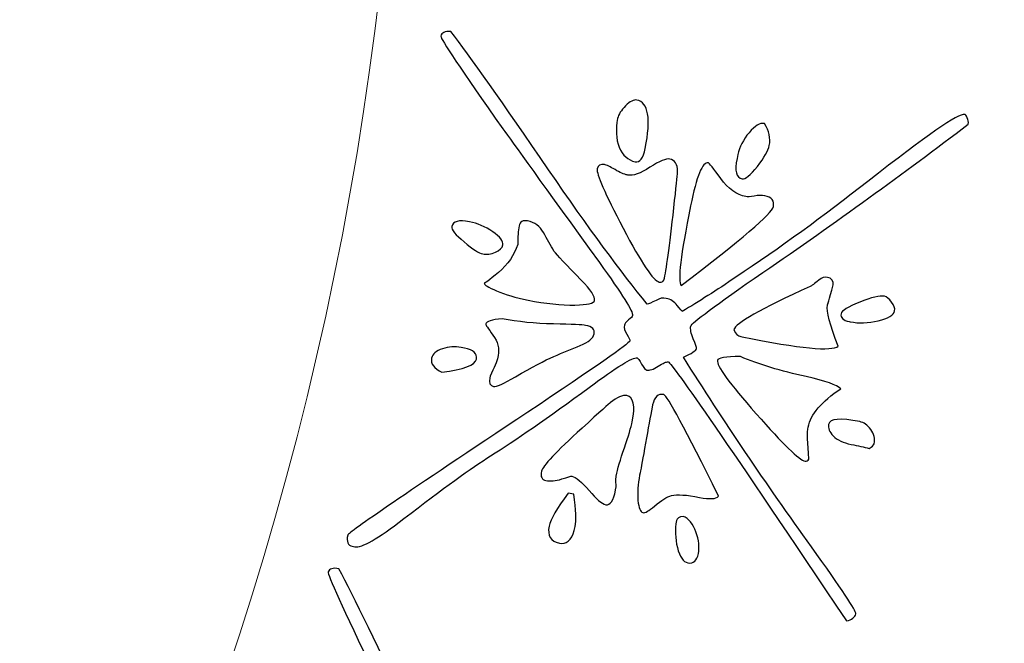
# Model space of a CAD drawing. Header units: millimetres. Extents: x -252 to 241, y -136 to 236.
# Tile 24 of 70: x -143.16 to -136.62, y -18.15 to -14.01. Entities that reach past the tile are written whole.
import ezdxf

# ---------------------------------------------------------------- set-up
doc = ezdxf.new("R2010")
doc.units = ezdxf.units.MM
doc.header["$MEASUREMENT"] = 0
doc.layers.add('Layer 1', color=7, linetype='Continuous')

msp = doc.modelspace()

# ---------------------------------------------------------------- linework, layer by layer
at = {"layer": 'Layer 1', "color": 3, "lineweight": 9}
for points, knots in [([(-73.4539, -53.3216), (-73.4539, -53.3216), (-73.4539, -56.715), (-73.4539, -56.715), (-73.4539, -56.715), (-80.2408, -56.715), (-80.2408, -56.715), (-80.2408, -56.715), (-80.2408, -53.3368), (-80.2408, -53.3368), (-80.2408, -53.3368), (-83.4412, -53.3368), (-83.4412, -53.3368), (-83.4412, -53.3368), (-83.4412, -56.715), (-83.4412, -56.715), (-83.4412, -56.715), (-87.0284, -56.715), (-87.0284, -56.715), (-87.0284, -56.715), (-87.0284, -53.3368), (-87.0284, -53.3368), (-87.0284, -53.3368), (-90.2288, -53.3368), (-90.2288, -53.3368), (-90.2288, -53.3368), (-90.2288, -56.715), (-90.2288, -56.715), (-90.2288, -56.715), (-93.8153, -56.715), (-93.8153, -56.715), (-93.8153, -56.715), (-93.8153, -53.3368), (-93.8153, -53.3368), (-93.8153, -53.3368), (-154.1665, -53.3368), (-154.1665, -53.3368), (-154.1665, -53.3368), (-154.1666, -56.715), (-154.1666, -56.715), (-154.1666, -56.715), (-157.7539, -56.715), (-157.7539, -56.715), (-157.7539, -56.715), (-157.7539, -53.3368), (-157.7539, -53.3368), (-157.7539, -53.3368), (-160.9543, -53.3368), (-160.9543, -53.3368), (-160.9543, -53.3368), (-160.9543, -56.715), (-160.9543, -56.715), (-160.9543, -56.715), (-164.5408, -56.715), (-164.5408, -56.715), (-164.5408, -56.715), (-164.5408, -53.3368), (-164.5408, -53.3368), (-164.5408, -53.3368), (-167.7412, -53.3368), (-167.7412, -53.3368), (-167.7412, -53.3368), (-167.7412, -56.715), (-167.7412, -56.715), (-167.7412, -56.715), (-171.3285, -56.715), (-171.3285, -56.715), (-171.3285, -56.715), (-171.3285, -53.3368), (-171.3285, -53.3368), (-171.3285, -53.3368), (-231.6645, -53.3368), (-231.6645, -53.3368), (-231.6645, -53.3368), (-231.6645, -56.715), (-231.6645, -56.715), (-231.6645, -56.715), (-235.2662, -56.715), (-235.2662, -56.715), (-235.2662, -56.715), (-235.2662, -53.3368), (-235.2662, -53.3368), (-235.2662, -53.3368), (-238.4666, -53.3368), (-238.4666, -53.3368), (-238.4666, -53.3368), (-238.4666, -56.715), (-238.4666, -56.715), (-238.4666, -56.715), (-242.0534, -56.715), (-242.0534, -56.715), (-242.0534, -56.715), (-242.0534, -53.3368), (-242.0534, -53.3368), (-242.0534, -53.3368), (-245.2538, -53.3368), (-245.2538, -53.3368), (-245.2538, -53.3368), (-245.2538, -56.715), (-245.2538, -56.715), (-245.2538, -56.715), (-252.0411, -56.715), (-252.0411, -56.715), (-252.0411, -56.715), (-252.0412, -53.3216), (-252.0412, -53.3216), (-252.0412, -53.3216), (-248.663, -53.3216), (-248.663, -53.3216), (-248.663, -53.3216), (-248.663, -50.1203), (-248.663, -50.1203), (-248.663, -50.1203), (-252.0412, -50.1203), (-252.0412, -50.1203), (-252.0412, -50.1203), (-252.0412, -46.5339), (-252.0412, -46.5339), (-252.0412, -46.5339), (-248.663, -46.5339), (-248.663, -46.5339), (-248.663, -46.5339), (-248.663, -43.3335), (-248.663, -43.3335), (-248.663, -43.3335), (-252.0412, -43.3335), (-252.0412, -43.3335), (-252.0412, -43.3335), (-252.0412, -39.747), (-252.0412, -39.747), (-252.0412, -39.747), (-248.663, -39.747), (-248.663, -39.747), (-248.663, -39.747), (-248.663, 17.2489), (-248.663, 17.2489), (-248.663, 17.2489), (-252.0412, 17.2489), (-252.0412, 17.2489), (-252.0412, 17.2489), (-252.0412, 20.8354), (-252.0412, 20.8354), (-252.0412, 20.8354), (-248.663, 20.8354), (-248.663, 20.8354), (-248.663, 20.8354), (-248.663, 24.0366), (-248.663, 24.0366), (-248.663, 24.0366), (-252.0412, 24.0366), (-252.0412, 24.0366), (-252.0412, 24.0366), (-252.0412, 27.6231), (-252.0412, 27.6231), (-252.0412, 27.6231), (-248.663, 27.6231), (-248.663, 27.6231), (-248.663, 27.6231), (-248.663, 30.8235), (-248.663, 30.8235), (-248.663, 30.8235), (-252.0412, 30.8235), (-252.0412, 30.8235), (-252.0412, 30.8235), (-252.0412, 34.217), (-252.0412, 34.217), (-252.0412, 34.217), (-245.2539, 34.217), (-245.2539, 34.217), (-245.2539, 34.217), (-245.2538, 30.8388), (-245.2538, 30.8388), (-245.2538, 30.8388), (-242.0534, 30.8388), (-242.0534, 30.8388), (-242.0534, 30.8388), (-242.0534, 34.217), (-242.0534, 34.217), (-242.0534, 34.217), (-238.4666, 34.217), (-238.4666, 34.217), (-238.4666, 34.217), (-238.4666, 30.8388), (-238.4666, 30.8388), (-238.4666, 30.8388), (-235.2662, 30.8388), (-235.2662, 30.8388), (-235.2662, 30.8388), (-235.2662, 34.217), (-235.2662, 34.217), (-235.2662, 34.217), (-231.6645, 34.217), (-231.6645, 34.217), (-231.6645, 34.217), (-231.6645, 30.8388), (-231.6645, 30.8388), (-231.6645, 30.8388), (-171.1346, 30.8388), (-171.1346, 30.8388), (-171.1346, 30.8388), (-171.1346, 34.217), (-171.1346, 34.217), (-171.1346, 34.217), (-167.7412, 34.217), (-167.7412, 34.217), (-167.7412, 34.217), (-167.7412, 30.8388), (-167.7412, 30.8388), (-167.7412, 30.8388), (-164.5408, 30.8388), (-164.5408, 30.8388), (-164.5408, 30.8388), (-164.5408, 34.217), (-164.5408, 34.217), (-164.5408, 34.217), (-160.9543, 34.217), (-160.9543, 34.217), (-160.9543, 34.217), (-160.9543, 30.8388), (-160.9543, 30.8388), (-160.9543, 30.8388), (-157.7539, 30.8388), (-157.7539, 30.8388), (-157.7539, 30.8388), (-157.7539, 34.217), (-157.7539, 34.217), (-157.7539, 34.217), (-154.1666, 34.217), (-154.1666, 34.217), (-154.1666, 34.217), (-154.1666, 30.8388), (-154.1666, 30.8388), (-154.1666, 30.8388), (-93.8154, 30.8388), (-93.8154, 30.8388), (-93.8154, 30.8388), (-93.8153, 34.217), (-93.8153, 34.217), (-93.8153, 34.217), (-90.2288, 34.217), (-90.2288, 34.217), (-90.2288, 34.217), (-90.2288, 30.8388), (-90.2288, 30.8388), (-90.2288, 30.8388), (-87.0284, 30.8388), (-87.0284, 30.8388), (-87.0284, 30.8388), (-87.0284, 34.217), (-87.0284, 34.217), (-87.0284, 34.217), (-83.4412, 34.217), (-83.4412, 34.217), (-83.4412, 34.217), (-83.4412, 30.8388), (-83.4412, 30.8388), (-83.4412, 30.8388), (-80.2408, 30.8388), (-80.2408, 30.8388), (-80.2408, 30.8388), (-80.2408, 34.217), (-80.2408, 34.217), (-80.2408, 34.217), (-73.4539, 34.217), (-73.4539, 34.217), (-73.4539, 34.217), (-73.4539, 30.8235), (-73.4539, 30.8235), (-73.4539, 30.8235), (-76.8321, 30.8235), (-76.8321, 30.8235), (-76.8321, 30.8235), (-76.8321, 27.6231), (-76.8321, 27.6231), (-76.8321, 27.6231), (-73.4539, 27.6231), (-73.4539, 27.6231), (-73.4539, 27.6231), (-73.4539, 24.0366), (-73.4539, 24.0366), (-73.4539, 24.0366), (-76.8321, 24.0366), (-76.8321, 24.0366), (-76.8321, 24.0366), (-76.8321, 20.8354), (-76.8321, 20.8354), (-76.8321, 20.8354), (-73.4539, 20.8354), (-73.4539, 20.8354), (-73.4539, 20.8354), (-73.4539, 17.2489), (-73.4539, 17.2489), (-73.4539, 17.2489), (-76.8321, 17.2489), (-76.8321, 17.2489), (-76.8321, 17.2489), (-76.8321, -39.747), (-76.8321, -39.747), (-76.8321, -39.747), (-73.4539, -39.747), (-73.4539, -39.747), (-73.4539, -39.747), (-73.4539, -43.3335), (-73.4539, -43.3335), (-73.4539, -43.3335), (-76.8321, -43.3335), (-76.8321, -43.3335), (-76.8321, -43.3335), (-76.8321, -46.5339), (-76.8321, -46.5339), (-76.8321, -46.5339), (-73.4539, -46.5339), (-73.4539, -46.5339), (-73.4539, -46.5339), (-73.4539, -50.1203), (-73.4539, -50.1203), (-73.4539, -50.1203), (-76.8321, -50.1203), (-76.8321, -50.1203), (-76.8321, -50.1203), (-76.8321, -53.3216), (-76.8321, -53.3216), (-76.8321, -53.3216), (-73.4539, -53.3216), (-73.4539, -53.3216)], [0, 0, 0, 0, 0.009259, 0.009259, 0.009259, 0.018519, 0.018519, 0.018519, 0.027778, 0.027778, 0.027778, 0.037037, 0.037037, 0.037037, 0.046296, 0.046296, 0.046296, 0.055556, 0.055556, 0.055556, 0.064815, 0.064815, 0.064815, 0.074074, 0.074074, 0.074074, 0.083333, 0.083333, 0.083333, 0.092593, 0.092593, 0.092593, 0.101852, 0.101852, 0.101852, 0.111111, 0.111111, 0.111111, 0.12037, 0.12037, 0.12037, 0.12963, 0.12963, 0.12963, 0.138889, 0.138889, 0.138889, 0.148148, 0.148148, 0.148148, 0.157407, 0.157407, 0.157407, 0.166667, 0.166667, 0.166667, 0.175926, 0.175926, 0.175926, 0.185185, 0.185185, 0.185185, 0.194444, 0.194444, 0.194444, 0.203704, 0.203704, 0.203704, 0.212963, 0.212963, 0.212963, 0.222222, 0.222222, 0.222222, 0.231481, 0.231481, 0.231481, 0.240741, 0.240741, 0.240741, 0.25, 0.25, 0.25, 0.259259, 0.259259, 0.259259, 0.268519, 0.268519, 0.268519, 0.277778, 0.277778, 0.277778, 0.287037, 0.287037, 0.287037, 0.296296, 0.296296, 0.296296, 0.305556, 0.305556, 0.305556, 0.314815, 0.314815, 0.314815, 0.324074, 0.324074, 0.324074, 0.333333, 0.333333, 0.333333, 0.342593, 0.342593, 0.342593, 0.351852, 0.351852, 0.351852, 0.361111, 0.361111, 0.361111, 0.37037, 0.37037, 0.37037, 0.37963, 0.37963, 0.37963, 0.388889, 0.388889, 0.388889, 0.398148, 0.398148, 0.398148, 0.407407, 0.407407, 0.407407, 0.416667, 0.416667, 0.416667, 0.425926, 0.425926, 0.425926, 0.435185, 0.435185, 0.435185, 0.444444, 0.444444, 0.444444, 0.453704, 0.453704, 0.453704, 0.462963, 0.462963, 0.462963, 0.472222, 0.472222, 0.472222, 0.481481, 0.481481, 0.481481, 0.490741, 0.490741, 0.490741, 0.5, 0.5, 0.5, 0.509259, 0.509259, 0.509259, 0.518519, 0.518519, 0.518519, 0.527778, 0.527778, 0.527778, 0.537037, 0.537037, 0.537037, 0.546296, 0.546296, 0.546296, 0.555556, 0.555556, 0.555556, 0.564815, 0.564815, 0.564815, 0.574074, 0.574074, 0.574074, 0.583333, 0.583333, 0.583333, 0.592593, 0.592593, 0.592593, 0.601852, 0.601852, 0.601852, 0.611111, 0.611111, 0.611111, 0.62037, 0.62037, 0.62037, 0.62963, 0.62963, 0.62963, 0.638889, 0.638889, 0.638889, 0.648148, 0.648148, 0.648148, 0.657407, 0.657407, 0.657407, 0.666667, 0.666667, 0.666667, 0.675926, 0.675926, 0.675926, 0.685185, 0.685185, 0.685185, 0.694444, 0.694444, 0.694444, 0.703704, 0.703704, 0.703704, 0.712963, 0.712963, 0.712963, 0.722222, 0.722222, 0.722222, 0.731481, 0.731481, 0.731481, 0.740741, 0.740741, 0.740741, 0.75, 0.75, 0.75, 0.759259, 0.759259, 0.759259, 0.768519, 0.768519, 0.768519, 0.777778, 0.777778, 0.777778, 0.787037, 0.787037, 0.787037, 0.796296, 0.796296, 0.796296, 0.805556, 0.805556, 0.805556, 0.814815, 0.814815, 0.814815, 0.824074, 0.824074, 0.824074, 0.833333, 0.833333, 0.833333, 0.842593, 0.842593, 0.842593, 0.851852, 0.851852, 0.851852, 0.861111, 0.861111, 0.861111, 0.87037, 0.87037, 0.87037, 0.87963, 0.87963, 0.87963, 0.888889, 0.888889, 0.888889, 0.898148, 0.898148, 0.898148, 0.907407, 0.907407, 0.907407, 0.916667, 0.916667, 0.916667, 0.925926, 0.925926, 0.925926, 0.935185, 0.935185, 0.935185, 0.944444, 0.944444, 0.944444, 0.953704, 0.953704, 0.953704, 0.962963, 0.962963, 0.962963, 0.972222, 0.972222, 0.972222, 0.981481, 0.981481, 0.981481, 0.990741, 0.990741, 0.990741, 1, 1, 1, 1]), ([(-184.8769, -11.249), (-184.8769, 0.965), (-174.9616, 10.8812), (-162.7476, 10.8812), (-150.5336, 10.8812), (-140.6174, 0.965), (-140.6174, -11.249), (-140.6174, -23.4622), (-150.5336, -33.3783), (-162.7476, -33.3783), (-174.9616, -33.3783), (-184.8769, -23.4621), (-184.8769, -11.249)], [0, 0, 0, 0, 0.25, 0.25, 0.25, 0.5, 0.5, 0.5, 0.75, 0.75, 0.75, 1, 1, 1, 1])]:
    msp.add_open_spline(points, degree=3, knots=knots, dxfattribs=at)
at = {"layer": 'Layer 1', "color": 5}
for points, knots in [([(-140.9481, -17.5041), (-140.9771, -17.4982), (-140.9869, -17.4738), (-140.9782, -17.4307), (-140.9747, -17.4133), (-140.5761, -17.1412), (-139.7823, -16.6138), (-139.3344, -16.3154), (-139.1083, -16.158), (-139.1049, -16.1414), (-139.1034, -16.1339), (-139.1098, -16.1188), (-139.1243, -16.096), (-139.1387, -16.0732), (-139.1442, -16.0531), (-139.1406, -16.0357), (-139.1388, -16.0266), (-139.1294, -16.0146), (-139.113, -16.0015), (-139.0967, -15.9892), (-139.0877, -15.979), (-139.0862, -15.9715), (-139.0813, -15.9474), (-139.1546, -15.8308), (-139.3065, -15.6205), (-139.6745, -15.111), (-139.8886, -14.8148), (-139.9471, -14.7322), (-140.2253, -14.3384), (-140.3628, -14.1336), (-140.3593, -14.1162), (-140.3549, -14.0946), (-140.333, -14.0844), (-140.2925, -14.0848), (-140.1674, -14.2482), (-139.9503, -14.5554), (-139.6437, -15.005), (-139.3786, -15.391), (-139.1596, -15.6882), (-138.9884, -15.8972), (-138.9804, -15.8962), (-138.9605, -15.8873), (-138.9296, -15.8711), (-138.907, -15.8575), (-138.8846, -15.8534), (-138.863, -15.8578), (-138.834, -15.8637), (-138.8094, -15.879), (-138.7895, -15.9046), (-138.7696, -15.9302), (-138.7577, -15.9438), (-138.756, -15.9442), (-138.6471, -15.8798), (-138.5283, -15.8044), (-138.4001, -15.7171), (-138.1089, -15.5236), (-137.8167, -15.3122), (-137.5239, -15.081), (-137.1344, -14.7769), (-136.9205, -14.6283), (-136.8823, -14.636), (-136.8773, -14.637), (-136.871, -14.6443), (-136.8644, -14.6586), (-136.857, -14.6731), (-136.8546, -14.6873), (-136.8575, -14.7015), (-137.2832, -15.0268), (-137.737, -15.3542), (-138.2201, -15.6852), (-138.5363, -15.9039), (-138.6958, -16.0229), (-138.6997, -16.042), (-138.7037, -16.0619), (-138.6981, -16.0898), (-138.6831, -16.1265), (-138.6682, -16.164), (-138.6606, -16.1863), (-138.6619, -16.193), (-138.6644, -16.2054), (-138.694, -16.2237), (-138.749, -16.248), (-138.482, -16.6715), (-138.1987, -17.0914), (-137.8989, -17.5068), (-137.6989, -17.7872), (-137.6, -17.935), (-137.6035, -17.9524), (-137.6084, -17.9765), (-137.6296, -17.992), (-137.6658, -18.0003), (-138.4305, -16.8581), (-138.8255, -16.2853), (-138.8496, -16.2804), (-138.862, -16.2779), (-138.8838, -16.2873), (-138.9157, -16.3085), (-138.9476, -16.3297), (-138.9735, -16.3383), (-138.9926, -16.3345), (-139.0001, -16.333), (-139.0112, -16.3195), (-139.0259, -16.2941), (-139.0413, -16.2677), (-139.0507, -16.2545), (-139.0557, -16.2535), (-139.0847, -16.2476), (-139.1913, -16.3134), (-139.3751, -16.4499), (-139.6499, -16.6519), (-139.8686, -16.803), (-140.0297, -16.9035), (-140.1535, -16.9822), (-140.3455, -17.1205), (-140.6052, -17.3204), (-140.7783, -17.4548), (-140.8866, -17.5167), (-140.9298, -17.508), (-140.9298, -17.508), (-140.9481, -17.5041), (-140.9481, -17.5041)], [0, 0, 0, 0, 0.025, 0.025, 0.025, 0.05, 0.05, 0.05, 0.075, 0.075, 0.075, 0.1, 0.1, 0.1, 0.125, 0.125, 0.125, 0.15, 0.15, 0.15, 0.175, 0.175, 0.175, 0.2, 0.2, 0.2, 0.225, 0.225, 0.225, 0.25, 0.25, 0.25, 0.275, 0.275, 0.275, 0.3, 0.3, 0.3, 0.325, 0.325, 0.325, 0.35, 0.35, 0.35, 0.375, 0.375, 0.375, 0.4, 0.4, 0.4, 0.425, 0.425, 0.425, 0.45, 0.45, 0.45, 0.475, 0.475, 0.475, 0.5, 0.5, 0.5, 0.525, 0.525, 0.525, 0.55, 0.55, 0.55, 0.575, 0.575, 0.575, 0.6, 0.6, 0.6, 0.625, 0.625, 0.625, 0.65, 0.65, 0.65, 0.675, 0.675, 0.675, 0.7, 0.7, 0.7, 0.725, 0.725, 0.725, 0.75, 0.75, 0.75, 0.775, 0.775, 0.775, 0.8, 0.8, 0.8, 0.825, 0.825, 0.825, 0.85, 0.85, 0.85, 0.875, 0.875, 0.875, 0.9, 0.9, 0.9, 0.925, 0.925, 0.925, 0.95, 0.95, 0.95, 0.975, 0.975, 0.975, 1, 1, 1, 1]), ([(-139.0696, -14.9506), (-139.1177, -14.9409), (-139.1527, -14.9088), (-139.1746, -14.8543), (-139.1963, -14.799), (-139.1998, -14.7352), (-139.1853, -14.663), (-139.1799, -14.6364), (-139.1623, -14.6089), (-139.1322, -14.5796), (-139.1029, -14.5501), (-139.0778, -14.537), (-139.0587, -14.5409), (-138.9807, -14.5566), (-138.9626, -14.6639), (-139.0026, -14.8623), (-139.0158, -14.9279), (-139.0381, -14.9571), (-139.0697, -14.9507), (-139.0697, -14.9507), (-139.0696, -14.9506), (-139.0696, -14.9506)], [0, 0, 0, 0, 0.142857, 0.142857, 0.142857, 0.285714, 0.285714, 0.285714, 0.428571, 0.428571, 0.428571, 0.571429, 0.571429, 0.571429, 0.714286, 0.714286, 0.714286, 0.857143, 0.857143, 0.857143, 1, 1, 1, 1]), ([(-138.3591, -15.0636), (-138.3981, -15.0557), (-138.409, -15.0112), (-138.3924, -14.9291), (-138.3924, -14.9291), (-138.3872, -14.9033), (-138.3872, -14.9033), (-138.377, -14.8527), (-138.3517, -14.8042), (-138.3121, -14.7578), (-138.2725, -14.7114), (-138.2399, -14.6912), (-138.2134, -14.6965), (-138.2134, -14.6965), (-138.2093, -14.6973), (-138.2093, -14.6973), (-138.1795, -14.7465), (-138.1684, -14.7945), (-138.1783, -14.8435), (-138.1852, -14.8775), (-138.2116, -14.9232), (-138.2572, -14.9822), (-138.3036, -15.0411), (-138.3375, -15.0679), (-138.3591, -15.0636)], [0, 0, 0, 0, 0.125, 0.125, 0.125, 0.25, 0.25, 0.25, 0.375, 0.375, 0.375, 0.5, 0.5, 0.5, 0.625, 0.625, 0.625, 0.75, 0.75, 0.75, 0.875, 0.875, 0.875, 1, 1, 1, 1]), ([(-138.9094, -15.7498), (-138.9476, -15.7421), (-139.0281, -15.6231), (-139.1491, -15.3923), (-139.27, -15.1606), (-139.3274, -15.0299), (-139.321, -14.9983), (-139.3161, -14.9742), (-139.2995, -14.9646), (-139.273, -14.97), (-139.2589, -14.9728), (-139.2352, -14.9837), (-139.2028, -15.0032), (-139.1705, -15.0227), (-139.1426, -15.0343), (-139.121, -15.0387), (-139.121, -15.0387), (-139.1177, -15.0394), (-139.1177, -15.0394), (-139.0837, -15.0463), (-139.0345, -15.0294), (-138.9708, -14.9878), (-138.9071, -14.9462), (-138.8629, -14.9284), (-138.8389, -14.9332), (-138.8049, -14.9401), (-138.788, -14.9676), (-138.7872, -15.0153), (-138.7862, -15.0233), (-138.7931, -15.0875), (-138.8069, -15.2074), (-138.8365, -15.4787), (-138.8591, -15.6503), (-138.8738, -15.7234), (-138.8782, -15.745), (-138.8895, -15.7539), (-138.9094, -15.7499), (-138.9094, -15.7499), (-138.9094, -15.7498), (-138.9094, -15.7498)], [0, 0, 0, 0, 0.076923, 0.076923, 0.076923, 0.153846, 0.153846, 0.153846, 0.230769, 0.230769, 0.230769, 0.307692, 0.307692, 0.307692, 0.384615, 0.384615, 0.384615, 0.461538, 0.461538, 0.461538, 0.538462, 0.538462, 0.538462, 0.615385, 0.615385, 0.615385, 0.692308, 0.692308, 0.692308, 0.769231, 0.769231, 0.769231, 0.846154, 0.846154, 0.846154, 0.923077, 0.923077, 0.923077, 1, 1, 1, 1]), ([(-138.7628, -15.7724), (-138.7873, -15.7441), (-138.7666, -15.5687), (-138.7012, -15.2441), (-138.6612, -15.0457), (-138.622, -14.95), (-138.583, -14.9579), (-138.578, -14.9589), (-138.5505, -14.9938), (-138.5003, -15.0618), (-138.4501, -15.1298), (-138.3944, -15.1704), (-138.3338, -15.1826), (-138.3238, -15.1846), (-138.3054, -15.1831), (-138.2777, -15.1784), (-138.2508, -15.1735), (-138.2274, -15.173), (-138.2083, -15.1768), (-138.1618, -15.1862), (-138.1434, -15.2106), (-138.1511, -15.2488), (-138.1605, -15.2953), (-138.364, -15.4693), (-138.7628, -15.7724)], [0, 0, 0, 0, 0.125, 0.125, 0.125, 0.25, 0.25, 0.25, 0.375, 0.375, 0.375, 0.5, 0.5, 0.5, 0.625, 0.625, 0.625, 0.75, 0.75, 0.75, 0.875, 0.875, 0.875, 1, 1, 1, 1]), ([(-140.0809, -15.5629), (-140.105, -15.558), (-140.1463, -15.5316), (-140.2048, -15.4835), (-140.2623, -15.4348), (-140.2902, -15.4015), (-140.2862, -15.3816), (-140.279, -15.3459), (-140.2396, -15.3348), (-140.1699, -15.3489), (-140.1168, -15.3596), (-140.0652, -15.3821), (-140.0149, -15.4156), (-139.9656, -15.4497), (-139.9429, -15.4785), (-139.948, -15.5034), (-139.9518, -15.5225), (-139.9681, -15.5391), (-139.9974, -15.5513), (-140.026, -15.5645), (-140.0544, -15.5683), (-140.0809, -15.563), (-140.0809, -15.563), (-140.0809, -15.5629), (-140.0809, -15.5629)], [0, 0, 0, 0, 0.125, 0.125, 0.125, 0.25, 0.25, 0.25, 0.375, 0.375, 0.375, 0.5, 0.5, 0.5, 0.625, 0.625, 0.625, 0.75, 0.75, 0.75, 0.875, 0.875, 0.875, 1, 1, 1, 1]), ([(-139.78, -15.8697), (-139.8622, -15.8531), (-139.9314, -15.8323), (-139.9888, -15.8086), (-140.0452, -15.7843), (-140.0729, -15.7675), (-140.0709, -15.7575), (-140.0719, -15.7625), (-140.0403, -15.7386), (-139.977, -15.6857), (-139.9138, -15.6337), (-139.8711, -15.5715), (-139.8489, -15.4999), (-139.8492, -15.4498), (-139.8461, -15.4089), (-139.8397, -15.3774), (-139.8338, -15.3484), (-139.8152, -15.3374), (-139.7837, -15.3438), (-139.7372, -15.3532), (-139.7017, -15.3785), (-139.6784, -15.4212), (-139.6542, -15.4641), (-139.6305, -15.5051), (-139.6084, -15.545), (-139.5882, -15.5689), (-139.5285, -15.6328), (-139.4275, -15.7361), (-139.3632, -15.8026), (-139.3334, -15.8475), (-139.3382, -15.8716), (-139.342, -15.8907), (-139.3856, -15.9009), (-139.4688, -15.9023), (-139.5598, -15.9038), (-139.6639, -15.8932), (-139.7801, -15.8698), (-139.7801, -15.8698), (-139.78, -15.8697), (-139.78, -15.8697)], [0, 0, 0, 0, 0.076923, 0.076923, 0.076923, 0.153846, 0.153846, 0.153846, 0.230769, 0.230769, 0.230769, 0.307692, 0.307692, 0.307692, 0.384615, 0.384615, 0.384615, 0.461538, 0.461538, 0.461538, 0.538462, 0.538462, 0.538462, 0.615385, 0.615385, 0.615385, 0.692308, 0.692308, 0.692308, 0.769231, 0.769231, 0.769231, 0.846154, 0.846154, 0.846154, 0.923077, 0.923077, 0.923077, 1, 1, 1, 1]), ([(-138.3666, -16.1123), (-138.3857, -16.1085), (-138.4016, -16.0932), (-138.4134, -16.0657), (-138.405, -16.0242), (-138.2364, -15.9287), (-137.9064, -15.7784), (-137.8979, -15.7749), (-137.8788, -15.7615), (-137.8489, -15.7373), (-137.8299, -15.7204), (-137.8115, -15.7146), (-137.7924, -15.7185), (-137.765, -15.724), (-137.7519, -15.7405), (-137.7531, -15.7679), (-137.7802, -15.8678), (-137.793, -15.9101), (-137.7895, -15.8927), (-137.7895, -15.8927), (-137.7916, -15.9034), (-137.7916, -15.9034), (-137.7995, -15.9424), (-137.7762, -16.0326), (-137.7211, -16.175), (-137.7613, -16.2118), (-137.974, -16.1914), (-138.3591, -16.1138), (-138.3591, -16.1138), (-138.3666, -16.1123), (-138.3666, -16.1123)], [0, 0, 0, 0, 0.1, 0.1, 0.1, 0.2, 0.2, 0.2, 0.3, 0.3, 0.3, 0.4, 0.4, 0.4, 0.5, 0.5, 0.5, 0.6, 0.6, 0.6, 0.7, 0.7, 0.7, 0.8, 0.8, 0.8, 0.9, 0.9, 0.9, 1, 1, 1, 1]), ([(-137.6469, -16.0121), (-137.6884, -16.0037), (-137.7065, -15.9863), (-137.7011, -15.9597), (-137.6973, -15.9406), (-137.6557, -15.9144), (-137.5776, -15.8827), (-137.4995, -15.8509), (-137.4442, -15.8379), (-137.4127, -15.8443), (-137.3986, -15.8471), (-137.383, -15.8598), (-137.3659, -15.8822), (-137.3487, -15.9038), (-137.3424, -15.9241), (-137.3457, -15.9407), (-137.3516, -15.9697), (-137.388, -15.9918), (-137.4551, -16.0076), (-137.5229, -16.0224), (-137.5838, -16.0248), (-137.6402, -16.0135), (-137.6402, -16.0135), (-137.6469, -16.0121), (-137.6469, -16.0121)], [0, 0, 0, 0, 0.125, 0.125, 0.125, 0.25, 0.25, 0.25, 0.375, 0.375, 0.375, 0.5, 0.5, 0.5, 0.625, 0.625, 0.625, 0.75, 0.75, 0.75, 0.875, 0.875, 0.875, 1, 1, 1, 1]), ([(-140.0087, -16.4429), (-140.0328, -16.438), (-140.0419, -16.4189), (-140.035, -16.3849), (-140.035, -16.3849), (-140.0328, -16.3741), (-140.0328, -16.3741), (-140.0037, -16.3195), (-139.9865, -16.2772), (-139.9806, -16.2482), (-139.9806, -16.2482), (-139.9785, -16.2373), (-139.9785, -16.2373), (-139.9693, -16.1917), (-139.9809, -16.1461), (-140.0133, -16.1016), (-140.0459, -16.0579), (-140.0625, -16.0329), (-140.0615, -16.028), (-140.0582, -16.0114), (-140.0213, -15.9998), (-139.9517, -15.9931), (-139.848, -16.014), (-139.7346, -16.0256), (-139.6115, -16.028), (-139.4885, -16.0303), (-139.4174, -16.0334), (-139.3983, -16.0373), (-139.3543, -16.0462), (-139.3356, -16.0646), (-139.3414, -16.0937), (-139.3473, -16.1227), (-139.3783, -16.1484), (-139.434, -16.1718), (-139.4903, -16.1941), (-139.5488, -16.2186), (-139.6091, -16.2436), (-139.6696, -16.2694), (-139.7547, -16.3144), (-139.8634, -16.378), (-139.9437, -16.4249), (-139.992, -16.4462), (-140.0086, -16.4429), (-140.0086, -16.4429), (-140.0087, -16.4429), (-140.0087, -16.4429)], [0, 0, 0, 0, 0.066667, 0.066667, 0.066667, 0.133333, 0.133333, 0.133333, 0.2, 0.2, 0.2, 0.266667, 0.266667, 0.266667, 0.333333, 0.333333, 0.333333, 0.4, 0.4, 0.4, 0.466667, 0.466667, 0.466667, 0.533333, 0.533333, 0.533333, 0.6, 0.6, 0.6, 0.666667, 0.666667, 0.666667, 0.733333, 0.733333, 0.733333, 0.8, 0.8, 0.8, 0.866667, 0.866667, 0.866667, 0.933333, 0.933333, 0.933333, 1, 1, 1, 1]), ([(-140.3522, -16.3477), (-140.4053, -16.324), (-140.4283, -16.2926), (-140.4206, -16.2544), (-140.4152, -16.2278), (-140.3911, -16.2068), (-140.3494, -16.1927), (-140.3077, -16.1786), (-140.2657, -16.1759), (-140.225, -16.1841), (-140.225, -16.1841), (-140.2026, -16.1886), (-140.2026, -16.1886), (-140.142, -16.2008), (-140.1158, -16.2251), (-140.123, -16.2608), (-140.1314, -16.3023), (-140.208, -16.3309), (-140.3521, -16.3476), (-140.3521, -16.3476), (-140.3522, -16.3477), (-140.3522, -16.3477)], [0, 0, 0, 0, 0.142857, 0.142857, 0.142857, 0.285714, 0.285714, 0.285714, 0.428571, 0.428571, 0.428571, 0.571429, 0.571429, 0.571429, 0.714286, 0.714286, 0.714286, 0.857143, 0.857143, 0.857143, 1, 1, 1, 1]), ([(-137.94, -16.9393), (-137.9782, -16.9316), (-138.0874, -16.8267), (-138.2651, -16.6241), (-138.4438, -16.4222), (-138.5296, -16.3039), (-138.5228, -16.2699), (-138.5195, -16.2533), (-138.4685, -16.2446), (-138.37, -16.2446), (-138.2475, -16.2969), (-138.101, -16.3412), (-137.9322, -16.3778), (-137.8049, -16.4061), (-137.7282, -16.4327), (-137.7032, -16.4585), (-137.8309, -16.5433), (-137.9032, -16.6281), (-137.9203, -16.7127), (-137.9272, -16.7467), (-137.9251, -16.818), (-137.9148, -16.9254), (-137.9215, -16.937), (-137.9301, -16.9413), (-137.9401, -16.9393), (-137.9401, -16.9393), (-137.94, -16.9393), (-137.94, -16.9393)], [0, 0, 0, 0, 0.111111, 0.111111, 0.111111, 0.222222, 0.222222, 0.222222, 0.333333, 0.333333, 0.333333, 0.444444, 0.444444, 0.444444, 0.555556, 0.555556, 0.555556, 0.666667, 0.666667, 0.666667, 0.777778, 0.777778, 0.777778, 0.888889, 0.888889, 0.888889, 1, 1, 1, 1]), ([(-139.2635, -17.2279), (-139.2901, -17.2225), (-139.3277, -17.1908), (-139.3749, -17.1337), (-139.423, -17.0765), (-139.4614, -17.0446), (-139.4905, -17.0387), (-139.493, -17.0382), (-139.5149, -17.0441), (-139.5564, -17.0574), (-139.5979, -17.0706), (-139.6331, -17.0739), (-139.6622, -17.068), (-139.6888, -17.0626), (-139.6984, -17.0417), (-139.6912, -17.006), (-139.6843, -16.972), (-139.5942, -16.8761), (-139.4219, -16.72), (-139.3013, -16.6104), (-139.239, -16.5539), (-139.233, -16.5499), (-139.1878, -16.5141), (-139.1517, -16.4981), (-139.1252, -16.5034), (-139.0796, -16.5126), (-139.0672, -16.5712), (-139.0886, -16.6775), (-139.096, -16.714), (-139.1137, -16.7718), (-139.1407, -16.8501), (-139.1679, -16.9293), (-139.1856, -16.9913), (-139.195, -17.0378), (-139.1968, -17.0469), (-139.1972, -17.0615), (-139.1967, -17.0806), (-139.1954, -17.0999), (-139.1953, -17.112), (-139.1963, -17.117), (-139.1963, -17.117), (-139.1991, -17.1312), (-139.1991, -17.1312), (-139.2133, -17.2017), (-139.2345, -17.2338), (-139.2635, -17.2279)], [0, 0, 0, 0, 0.066667, 0.066667, 0.066667, 0.133333, 0.133333, 0.133333, 0.2, 0.2, 0.2, 0.266667, 0.266667, 0.266667, 0.333333, 0.333333, 0.333333, 0.4, 0.4, 0.4, 0.466667, 0.466667, 0.466667, 0.533333, 0.533333, 0.533333, 0.6, 0.6, 0.6, 0.666667, 0.666667, 0.666667, 0.733333, 0.733333, 0.733333, 0.8, 0.8, 0.8, 0.866667, 0.866667, 0.866667, 0.933333, 0.933333, 0.933333, 1, 1, 1, 1]), ([(-139.0177, -17.2809), (-139.0343, -17.2776), (-139.0452, -17.2503), (-139.0505, -17.1992), (-139.0549, -17.1482), (-139.0513, -17.0919), (-139.0391, -17.0313), (-139.0391, -17.0313), (-139.0362, -17.0172), (-139.0362, -17.0172), (-139.0293, -16.9832), (-139.017, -16.9174), (-138.9999, -16.8198), (-138.983, -16.723), (-138.9684, -16.6422), (-138.9559, -16.5799), (-138.9559, -16.5799), (-138.9528, -16.565), (-138.9528, -16.565), (-138.9421, -16.5119), (-138.9168, -16.4893), (-138.8786, -16.497), (-138.857, -16.5014), (-138.7357, -16.7262), (-138.5153, -17.1714), (-138.5321, -17.1905), (-138.5741, -17.1932), (-138.6422, -17.1795), (-138.7269, -17.1624), (-138.7891, -17.1585), (-138.8282, -17.1679), (-138.8573, -17.175), (-138.8947, -17.1977), (-138.9406, -17.2368), (-138.9773, -17.2691), (-139.0028, -17.2839), (-139.0177, -17.2809)], [0, 0, 0, 0, 0.083333, 0.083333, 0.083333, 0.166667, 0.166667, 0.166667, 0.25, 0.25, 0.25, 0.333333, 0.333333, 0.333333, 0.416667, 0.416667, 0.416667, 0.5, 0.5, 0.5, 0.583333, 0.583333, 0.583333, 0.666667, 0.666667, 0.666667, 0.75, 0.75, 0.75, 0.833333, 0.833333, 0.833333, 0.916667, 0.916667, 0.916667, 1, 1, 1, 1]), ([(-137.5145, -16.855), (-137.548, -16.8457), (-137.5877, -16.8368), (-137.6342, -16.8274), (-137.6873, -16.8167), (-137.7266, -16.7975), (-137.7533, -16.7714), (-137.779, -16.7446), (-137.7894, -16.7192), (-137.7846, -16.6951), (-137.7767, -16.6561), (-137.7082, -16.6501), (-137.577, -16.6765), (-137.5504, -16.6819), (-137.5262, -16.6988), (-137.5045, -16.7283), (-137.483, -16.7586), (-137.4754, -16.7894), (-137.4822, -16.8235), (-137.4842, -16.8335), (-137.495, -16.8442), (-137.5145, -16.855)], [0, 0, 0, 0, 0.142857, 0.142857, 0.142857, 0.285714, 0.285714, 0.285714, 0.428571, 0.428571, 0.428571, 0.571429, 0.571429, 0.571429, 0.714286, 0.714286, 0.714286, 0.857143, 0.857143, 0.857143, 1, 1, 1, 1]), ([(-139.5724, -17.4835), (-139.6305, -17.4718), (-139.6532, -17.4344), (-139.6405, -17.3713), (-139.6313, -17.3257), (-139.5888, -17.2522), (-139.5133, -17.1517), (-139.5133, -17.1517), (-139.4768, -17.1591), (-139.4768, -17.1591), (-139.4622, -17.2622), (-139.4593, -17.3336), (-139.4672, -17.3726), (-139.4823, -17.4473), (-139.5124, -17.4853), (-139.5575, -17.4865), (-139.5575, -17.4865), (-139.5724, -17.4835), (-139.5724, -17.4835)], [0, 0, 0, 0, 0.166667, 0.166667, 0.166667, 0.333333, 0.333333, 0.333333, 0.5, 0.5, 0.5, 0.666667, 0.666667, 0.666667, 0.833333, 0.833333, 0.833333, 1, 1, 1, 1]), ([(-138.7186, -17.6141), (-138.7493, -17.6079), (-138.7727, -17.5738), (-138.7888, -17.5127), (-138.8033, -17.4519), (-138.8059, -17.3918), (-138.7942, -17.3337), (-138.7914, -17.3196), (-138.7764, -17.3097), (-138.7505, -17.3054), (-138.7128, -17.3199), (-138.6845, -17.355), (-138.6651, -17.409), (-138.6458, -17.463), (-138.6407, -17.5107), (-138.649, -17.5522), (-138.6587, -17.6003), (-138.682, -17.6216), (-138.7185, -17.6142), (-138.7185, -17.6142), (-138.7186, -17.6141), (-138.7186, -17.6141)], [0, 0, 0, 0, 0.142857, 0.142857, 0.142857, 0.285714, 0.285714, 0.285714, 0.428571, 0.428571, 0.428571, 0.571429, 0.571429, 0.571429, 0.714286, 0.714286, 0.714286, 0.857143, 0.857143, 0.857143, 1, 1, 1, 1]), ([(-142.2367, -20.9221), (-142.2644, -20.9116), (-142.2709, -20.8856), (-142.255, -20.8437), (-142.249, -20.8279), (-141.8106, -20.6234), (-140.9418, -20.2313), (-140.4518, -20.0101), (-140.2032, -19.8914), (-140.1972, -19.8756), (-140.1945, -19.8685), (-140.1984, -19.8525), (-140.209, -19.8277), (-140.2192, -19.8021), (-140.2214, -19.7814), (-140.2154, -19.7656), (-140.2118, -19.7561), (-140.201, -19.7466), (-140.1826, -19.7364), (-140.1642, -19.7261), (-140.1537, -19.7175), (-140.151, -19.7103), (-140.1423, -19.6873), (-140.1957, -19.5603), (-140.3119, -19.329), (-140.5923, -18.7659), (-140.7556, -18.4389), (-140.8003, -18.3487), (-141.0111, -17.9151), (-141.1134, -17.69), (-141.1074, -17.6741), (-141.0996, -17.6535), (-141.076, -17.6461), (-141.0361, -17.6531), (-140.9394, -17.8354), (-140.7746, -18.1729), (-140.545, -18.667), (-140.3459, -19.0908), (-140.1786, -19.4192), (-140.0424, -19.6527), (-140.0344, -19.653), (-140.0143, -19.6479), (-139.9801, -19.6364), (-139.9559, -19.6274), (-139.9331, -19.627), (-139.9125, -19.6348), (-139.8848, -19.6453), (-139.863, -19.6644), (-139.8475, -19.6928), (-139.832, -19.7213), (-139.8229, -19.7356), (-139.8206, -19.7365), (-139.7031, -19.6913), (-139.5736, -19.6362), (-139.4327, -19.57), (-139.1143, -19.427), (-138.7914, -19.2648), (-138.4654, -19.0848), (-138.0323, -18.8466), (-137.7975, -18.7354), (-137.7602, -18.7495), (-137.7554, -18.7513), (-137.7504, -18.7595), (-137.7462, -18.7747), (-137.7409, -18.7894), (-137.7409, -18.8038), (-137.7463, -18.8181), (-138.2188, -19.0694), (-138.7199, -19.3199), (-139.2501, -19.5684), (-139.5972, -19.7323), (-139.7739, -19.8239), (-139.7811, -19.8429), (-139.788, -19.8611), (-139.787, -19.8896), (-139.7784, -19.929), (-139.7695, -19.9677), (-139.7656, -19.9909), (-139.7683, -19.998), (-139.7728, -20.0099), (-139.8046, -20.0223), (-139.8628, -20.0374), (-139.6681, -20.4993), (-139.4565, -20.9595), (-139.2279, -21.4179), (-139.0756, -21.7262), (-139.0022, -21.8888), (-139.0082, -21.9046), (-139.0172, -21.9284), (-139.0407, -21.9403), (-139.0775, -21.9418), (-139.6476, -20.6917), (-139.9444, -20.0617), (-139.9674, -20.053), (-139.9793, -20.0485), (-140.0023, -20.0543), (-140.0372, -20.0701), (-140.0721, -20.0859), (-140.0994, -20.0909), (-140.1176, -20.0841), (-140.1247, -20.0814), (-140.1332, -20.0655), (-140.1436, -20.0381), (-140.1548, -20.0103), (-140.1628, -19.9955), (-140.1668, -19.994), (-140.1945, -19.9835), (-140.31, -20.0304), (-140.5138, -20.1362), (-140.8173, -20.2903), (-141.0577, -20.404), (-141.2332, -20.4779), (-141.3678, -20.5347), (-141.58, -20.641), (-141.8686, -20.7962), (-142.0608, -20.9), (-142.1781, -20.9444), (-142.2193, -20.9288), (-142.2193, -20.9288), (-142.2367, -20.9221), (-142.2367, -20.9221)], [0, 0, 0, 0, 0.025, 0.025, 0.025, 0.05, 0.05, 0.05, 0.075, 0.075, 0.075, 0.1, 0.1, 0.1, 0.125, 0.125, 0.125, 0.15, 0.15, 0.15, 0.175, 0.175, 0.175, 0.2, 0.2, 0.2, 0.225, 0.225, 0.225, 0.25, 0.25, 0.25, 0.275, 0.275, 0.275, 0.3, 0.3, 0.3, 0.325, 0.325, 0.325, 0.35, 0.35, 0.35, 0.375, 0.375, 0.375, 0.4, 0.4, 0.4, 0.425, 0.425, 0.425, 0.45, 0.45, 0.45, 0.475, 0.475, 0.475, 0.5, 0.5, 0.5, 0.525, 0.525, 0.525, 0.55, 0.55, 0.55, 0.575, 0.575, 0.575, 0.6, 0.6, 0.6, 0.625, 0.625, 0.625, 0.65, 0.65, 0.65, 0.675, 0.675, 0.675, 0.7, 0.7, 0.7, 0.725, 0.725, 0.725, 0.75, 0.75, 0.75, 0.775, 0.775, 0.775, 0.8, 0.8, 0.8, 0.825, 0.825, 0.825, 0.85, 0.85, 0.85, 0.875, 0.875, 0.875, 0.9, 0.9, 0.9, 0.925, 0.925, 0.925, 0.95, 0.95, 0.95, 0.975, 0.975, 0.975, 1, 1, 1, 1])]:
    msp.add_open_spline(points, degree=3, knots=knots, dxfattribs=at)

doc.saveas('drawing.dxf')
